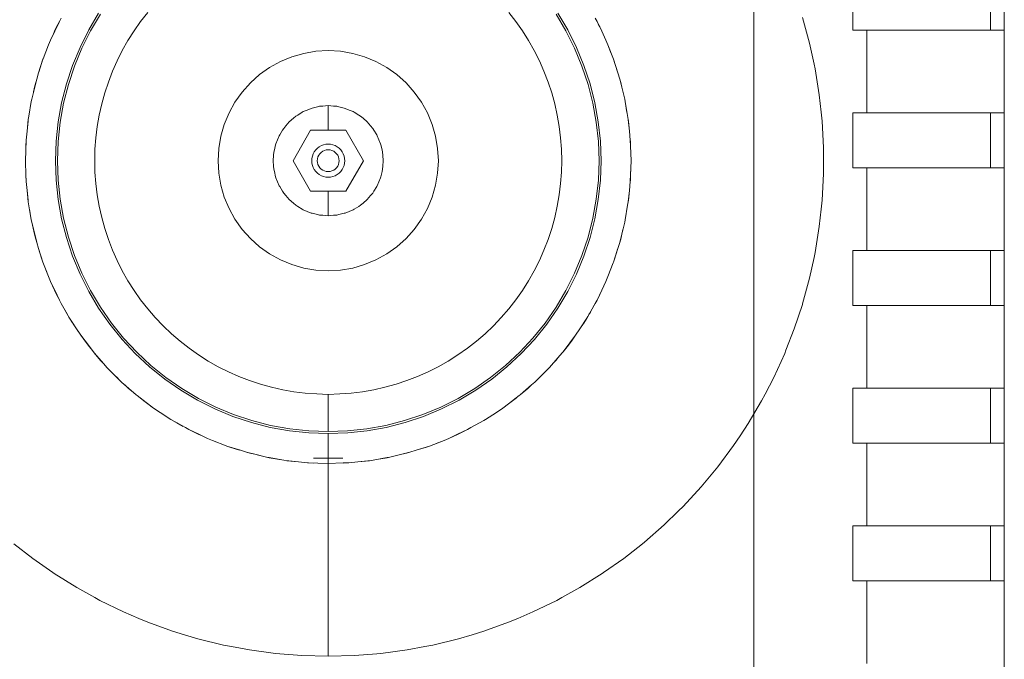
# Model space of a CAD drawing. Header units: millimetres. Extents: x 2826 to 3034, y 1533 to 1590.
# Tile 105 of 248: x 2964.717 to 2965.075, y 1553.543 to 1553.775. Entities that reach past the tile are written whole.
import ezdxf
from ezdxf.enums import TextEntityAlignment as Align

# ---------------------------------------------------------------- set-up
doc = ezdxf.new("R2010")
doc.units = ezdxf.units.MM
doc.set_wipeout_variables(frame=1)
doc.layers.add('_Caneta_No__220', color=7, linetype='Continuous', lineweight=15, true_color=0x8a8a8a)
doc.styles.add('ESTILO_GERADO_2', font='arial.ttf')

# ---------------------------------------------------------------- blocks, each defined once
blk = doc.blocks.new('A$Cf44ad3b2')
at = {"layer": '_Caneta_No__220'}
for p, q in [((56.93544, 20.48153), (56.93613, 20.48276)), ((56.9461, 20.47843), (56.94971, 20.48452)), ((56.95033, 20.48412), (56.94675, 20.47808)), ((56.96752, 20.48475), (56.96496, 20.48146)), ((57.10125, 20.48146), (57.09869, 20.48475)), ((57.11947, 20.47808), (57.11588, 20.48412)), ((57.1165, 20.48452), (57.12011, 20.47843)), ((57.13009, 20.48276), (57.13078, 20.48153)), ((57.20544, 20.48289), (57.20797, 20.47364)), ((56.93371, 20.47793), (56.93445, 20.47957)), ((56.93373, 20.47793), (56.93544, 20.48153)), ((56.93544, 20.48153), (56.93445, 20.47957)), ((56.94294, 20.4721), (56.9461, 20.47843)), ((56.96496, 20.48146), (56.96256, 20.47806)), ((57.10365, 20.47806), (57.10125, 20.48146)), ((57.12011, 20.47843), (57.12328, 20.4721)), ((57.13078, 20.48153), (57.13249, 20.47793)), ((57.13123, 20.48057), (57.13176, 20.47957)), ((57.13176, 20.47957), (57.13251, 20.47793)), ((56.93148, 20.47302), (56.93222, 20.47475)), ((56.93153, 20.473), (56.93222, 20.47475)), ((56.93222, 20.47475), (56.93373, 20.47793)), ((56.93327, 20.47696), (56.93371, 20.47793)), ((56.94675, 20.47808), (56.9436, 20.4718)), ((56.96256, 20.47806), (56.96034, 20.47454)), ((57.10588, 20.47454), (57.10365, 20.47806)), ((57.12261, 20.4718), (57.11947, 20.47808)), ((57.13249, 20.47793), (57.134, 20.47475)), ((57.13251, 20.47793), (57.134, 20.47475)), ((57.13474, 20.47302), (57.134, 20.47475)), ((57.134, 20.47475), (57.13469, 20.473)), ((56.92955, 20.46798), (56.93148, 20.47302)), ((56.92955, 20.46798), (56.93153, 20.473)), ((56.94023, 20.46556), (56.94294, 20.4721)), ((56.9436, 20.4718), (56.94092, 20.46531)), ((56.96034, 20.47454), (56.95828, 20.47092)), ((57.10793, 20.47092), (57.10588, 20.47454)), ((57.1253, 20.46531), (57.12261, 20.4718)), ((57.12328, 20.4721), (57.12599, 20.46556)), ((57.13469, 20.473), (57.13676, 20.46776)), ((57.13474, 20.47302), (57.13582, 20.47014)), ((57.20797, 20.47364), (57.20961, 20.46603)), ((56.9279, 20.46284), (56.92946, 20.46776)), ((56.92946, 20.46776), (56.92895, 20.46628)), ((56.92946, 20.46776), (56.92955, 20.46798)), ((56.95828, 20.47092), (56.95641, 20.4672)), ((57.01575, 20.46696), (57.0199, 20.46868)), ((57.0199, 20.46868), (57.02421, 20.46992)), ((57.02421, 20.46992), (57.02863, 20.47067)), ((57.02863, 20.47067), (57.03311, 20.47092)), ((57.03311, 20.47092), (57.03759, 20.47067)), ((57.03759, 20.47067), (57.04201, 20.46992)), ((57.04201, 20.46992), (57.04632, 20.46868)), ((57.04632, 20.46868), (57.05046, 20.46696)), ((57.10981, 20.4672), (57.10793, 20.47092)), ((57.13676, 20.46776), (57.13727, 20.46628)), ((57.13676, 20.46776), (57.13832, 20.46284)), ((56.92799, 20.46312), (56.92895, 20.46628)), ((56.93799, 20.45885), (56.94023, 20.46556)), ((56.94092, 20.46531), (56.9387, 20.45864)), ((56.95641, 20.4672), (56.95472, 20.46339)), ((57.00817, 20.4622), (57.01183, 20.46479)), ((57.01183, 20.46479), (57.01575, 20.46696)), ((57.05046, 20.46696), (57.05439, 20.46479)), ((57.05439, 20.46479), (57.05805, 20.4622)), ((57.11149, 20.46339), (57.10981, 20.4672)), ((57.12752, 20.45864), (57.1253, 20.46531)), ((57.12599, 20.46556), (57.12822, 20.45885)), ((57.13832, 20.46284), (57.13727, 20.46628)), ((57.20961, 20.46603), (57.20999, 20.46427)), ((57.20999, 20.46427), (57.21152, 20.45481)), ((56.92647, 20.45764), (56.92719, 20.4606)), ((56.92686, 20.45939), (56.92719, 20.4606)), ((56.92719, 20.4606), (56.9279, 20.46284)), ((56.95472, 20.46339), (56.95323, 20.4595)), ((57.00482, 20.45921), (57.00817, 20.4622)), ((57.05805, 20.4622), (57.06139, 20.45921)), ((57.11299, 20.4595), (57.11149, 20.46339)), ((57.13832, 20.46284), (57.13903, 20.4606)), ((57.13903, 20.4606), (57.13936, 20.45939)), ((57.13903, 20.4606), (57.14081, 20.4533)), ((56.92541, 20.4533), (56.92647, 20.45764)), ((56.92604, 20.45591), (56.92645, 20.45764)), ((56.92645, 20.45764), (56.92686, 20.45939)), ((56.93624, 20.45199), (56.93799, 20.45885)), ((56.9387, 20.45864), (56.93696, 20.45184)), ((56.95323, 20.4595), (56.95192, 20.45555)), ((57.00184, 20.45586), (57.00482, 20.45921)), ((57.06139, 20.45921), (57.06438, 20.45586)), ((57.1143, 20.45555), (57.11299, 20.4595)), ((57.12926, 20.45184), (57.12752, 20.45864)), ((57.12822, 20.45885), (57.12997, 20.45199)), ((57.13936, 20.45939), (57.13977, 20.45764)), ((57.13977, 20.45764), (57.14081, 20.4533)), ((56.92522, 20.45238), (56.92541, 20.4533)), ((56.92525, 20.45238), (56.92541, 20.4533)), ((56.95192, 20.45555), (56.95081, 20.45154)), ((56.99924, 20.4522), (57.00184, 20.45586)), ((57.06438, 20.45586), (57.06698, 20.4522)), ((57.11541, 20.45154), (57.1143, 20.45555)), ((57.141, 20.45238), (57.14081, 20.4533)), ((57.14081, 20.4533), (57.14097, 20.45238)), ((57.21152, 20.45481), (57.21218, 20.44856)), ((56.92433, 20.44706), (56.92522, 20.45238)), ((56.92433, 20.44706), (56.92525, 20.45238)), ((56.93499, 20.44503), (56.93624, 20.45199)), ((56.93696, 20.45184), (56.93571, 20.44493)), ((56.95081, 20.45154), (56.9499, 20.44747)), ((56.99707, 20.44828), (56.99924, 20.4522)), ((57.02548, 20.44934), (57.02693, 20.44994)), ((57.02693, 20.44994), (57.02731, 20.45003)), ((57.02731, 20.45003), (57.02922, 20.45049)), ((57.02922, 20.45049), (57.02998, 20.45068)), ((57.02998, 20.45068), (57.03115, 20.45077)), ((57.03115, 20.45077), (57.03311, 20.45092)), ((57.03311, 20.45092), (57.03506, 20.45077)), ((57.03311, 20.45092), (57.03311, 20.44979)), ((57.03311, 20.44979), (57.03311, 20.44963)), ((57.03506, 20.45077), (57.03624, 20.45068)), ((57.03624, 20.45068), (57.037, 20.45049)), ((57.037, 20.45049), (57.03891, 20.45003)), ((57.03891, 20.45003), (57.03929, 20.44994)), ((57.03929, 20.44994), (57.04074, 20.44934)), ((57.06698, 20.4522), (57.06915, 20.44828)), ((57.11632, 20.44747), (57.11541, 20.45154)), ((57.1305, 20.44493), (57.12926, 20.45184)), ((57.12997, 20.45199), (57.13123, 20.44503)), ((57.14097, 20.45238), (57.14208, 20.4459)), ((57.141, 20.45238), (57.14164, 20.44849)), ((56.92413, 20.4459), (56.92433, 20.44706)), ((56.9499, 20.44747), (56.94918, 20.44337)), ((56.99535, 20.44413), (56.99707, 20.44828)), ((57.01897, 20.44506), (57.02046, 20.44634)), ((57.02046, 20.44634), (57.02135, 20.4471)), ((57.02135, 20.4471), (57.02202, 20.44751)), ((57.02202, 20.44751), (57.02369, 20.44854)), ((57.02369, 20.44854), (57.02403, 20.44874)), ((57.02403, 20.44874), (57.02548, 20.44934)), ((57.03311, 20.44838), (57.03311, 20.44963)), ((57.03311, 20.44838), (57.03311, 20.44797)), ((57.03311, 20.44674), (57.03311, 20.44797)), ((57.03311, 20.44674), (57.03311, 20.446)), ((57.04074, 20.44934), (57.04219, 20.44874)), ((57.04219, 20.44874), (57.04252, 20.44854)), ((57.04252, 20.44854), (57.0442, 20.44751)), ((57.0442, 20.44751), (57.04486, 20.4471)), ((57.04486, 20.4471), (57.04576, 20.44634)), ((57.04576, 20.44634), (57.04725, 20.44506)), ((57.06915, 20.44828), (57.07086, 20.44413)), ((57.11703, 20.44337), (57.11632, 20.44747)), ((57.21218, 20.44856), (57.21253, 20.44528)), ((56.9237, 20.4417), (56.92413, 20.4459)), ((56.9237, 20.4417), (56.92405, 20.44528)), ((56.92405, 20.44528), (56.92413, 20.4459)), ((56.93423, 20.43799), (56.93499, 20.44503)), ((56.93571, 20.44493), (56.93496, 20.43794)), ((56.94918, 20.44337), (56.94868, 20.43924)), ((56.99411, 20.43982), (56.99535, 20.44413)), ((57.01652, 20.44201), (57.01693, 20.44268)), ((57.01693, 20.44268), (57.01769, 20.44357)), ((57.01769, 20.44357), (57.01897, 20.44506)), ((57.03311, 20.44488), (57.03311, 20.446)), ((57.03311, 20.44488), (57.03311, 20.44376)), ((57.03311, 20.44376), (57.03311, 20.44284)), ((57.03311, 20.442), (57.03311, 20.44284)), ((57.04725, 20.44506), (57.04852, 20.44357)), ((57.04852, 20.44357), (57.04929, 20.44268)), ((57.04929, 20.44268), (57.0497, 20.44201)), ((57.07086, 20.44413), (57.07211, 20.43982)), ((57.11754, 20.43924), (57.11703, 20.44337)), ((57.13125, 20.43794), (57.1305, 20.44493)), ((57.13123, 20.44503), (57.13199, 20.43799)), ((57.14208, 20.4459), (57.14217, 20.44528)), ((57.14208, 20.4459), (57.14252, 20.4417)), ((57.14217, 20.44528), (57.14252, 20.4417)), ((57.21253, 20.44528), (57.21304, 20.43571)), ((56.92337, 20.43843), (56.9237, 20.4417)), ((56.9237, 20.4417), (56.9237, 20.4417)), ((56.94868, 20.43924), (56.94837, 20.43509)), ((56.99336, 20.4354), (56.99411, 20.43982)), ((57.01469, 20.43855), (57.01529, 20.44)), ((57.01529, 20.44), (57.01549, 20.44034)), ((57.01549, 20.44034), (57.01652, 20.44201)), ((57.02032, 20.43091), (57.02672, 20.442)), ((57.02672, 20.442), (57.03953, 20.442)), ((57.03953, 20.442), (57.04593, 20.43091)), ((57.0497, 20.44201), (57.05072, 20.44034)), ((57.05072, 20.44034), (57.05093, 20.44)), ((57.05093, 20.44), (57.05153, 20.43855)), ((57.07211, 20.43982), (57.07286, 20.4354)), ((57.11785, 20.43509), (57.11754, 20.43924)), ((57.14252, 20.4417), (57.14285, 20.43843)), ((56.92311, 20.43092), (56.92337, 20.43843)), ((56.92329, 20.43632), (56.92334, 20.43812)), ((56.92329, 20.43632), (56.92329, 20.43632)), ((56.92334, 20.43812), (56.92337, 20.43843)), ((56.93398, 20.43092), (56.93423, 20.43799)), ((56.93496, 20.43794), (56.93471, 20.43092)), ((56.99311, 20.43092), (56.99336, 20.4354)), ((57.01354, 20.43481), (57.014, 20.43672)), ((57.014, 20.43672), (57.01409, 20.4371)), ((57.01409, 20.4371), (57.01469, 20.43855)), ((57.02857, 20.43486), (57.02917, 20.43546)), ((57.02917, 20.43546), (57.02986, 20.43598)), ((57.02986, 20.43598), (57.03061, 20.43639)), ((57.03061, 20.43639), (57.03142, 20.43669)), ((57.03142, 20.43669), (57.03225, 20.43687)), ((57.03225, 20.43687), (57.03311, 20.43693)), ((57.03311, 20.43693), (57.03396, 20.43687)), ((57.03396, 20.43687), (57.0348, 20.43669)), ((57.0348, 20.43669), (57.03561, 20.43639)), ((57.03561, 20.43639), (57.03636, 20.43598)), ((57.03636, 20.43598), (57.03704, 20.43546)), ((57.03704, 20.43546), (57.03765, 20.43486)), ((57.05153, 20.43855), (57.05213, 20.4371)), ((57.05213, 20.4371), (57.05222, 20.43672)), ((57.05222, 20.43672), (57.05268, 20.43481)), ((57.07286, 20.4354), (57.07311, 20.43092)), ((57.1315, 20.43092), (57.13125, 20.43794)), ((57.13199, 20.43799), (57.13224, 20.43092)), ((57.14285, 20.43843), (57.14287, 20.43812)), ((57.14285, 20.43843), (57.14292, 20.43632)), ((57.14287, 20.43812), (57.14293, 20.43632)), ((57.14292, 20.43632), (57.14311, 20.43092)), ((57.14293, 20.43632), (57.14293, 20.43632)), ((57.21304, 20.43571), (57.21304, 20.43092)), ((56.94837, 20.43509), (56.94827, 20.43092)), ((57.01311, 20.43092), (57.01326, 20.43288)), ((57.01326, 20.43288), (57.01335, 20.43405)), ((57.01335, 20.43405), (57.01354, 20.43481)), ((57.0271, 20.43092), (57.02716, 20.43178)), ((57.02716, 20.43178), (57.02734, 20.43262)), ((57.02734, 20.43262), (57.02764, 20.43342)), ((57.02764, 20.43342), (57.02805, 20.43417)), ((57.02805, 20.43417), (57.02857, 20.43486)), ((57.02938, 20.43228), (57.0292, 20.43161)), ((57.02967, 20.43291), (57.02938, 20.43228)), ((57.03007, 20.43347), (57.02967, 20.43291)), ((57.03056, 20.43396), (57.03007, 20.43347)), ((57.03112, 20.43436), (57.03056, 20.43396)), ((57.03175, 20.43465), (57.03112, 20.43436)), ((57.03242, 20.43483), (57.03175, 20.43465)), ((57.03311, 20.43489), (57.03242, 20.43483)), ((57.0338, 20.43483), (57.03311, 20.43489)), ((57.03447, 20.43465), (57.0338, 20.43483)), ((57.03509, 20.43436), (57.03447, 20.43465)), ((57.03566, 20.43396), (57.03509, 20.43436)), ((57.03615, 20.43347), (57.03566, 20.43396)), ((57.03654, 20.43291), (57.03615, 20.43347)), ((57.03684, 20.43228), (57.03654, 20.43291)), ((57.03702, 20.43161), (57.03684, 20.43228)), ((57.03765, 20.43486), (57.03816, 20.43417)), ((57.03816, 20.43417), (57.03858, 20.43342)), ((57.03858, 20.43342), (57.03888, 20.43262)), ((57.03888, 20.43262), (57.03906, 20.43178)), ((57.03906, 20.43178), (57.03912, 20.43092)), ((57.05268, 20.43481), (57.05286, 20.43405)), ((57.05286, 20.43405), (57.05295, 20.43288)), ((57.05295, 20.43288), (57.05311, 20.43092)), ((57.11795, 20.43092), (57.11785, 20.43509)), ((56.92329, 20.42553), (56.92311, 20.43092)), ((56.93423, 20.42385), (56.93398, 20.43092)), ((56.93471, 20.43092), (56.93496, 20.4239)), ((56.94827, 20.43092), (56.94837, 20.42676)), ((56.99336, 20.42644), (56.99311, 20.43092)), ((57.01326, 20.42897), (57.01311, 20.43092)), ((57.01335, 20.42779), (57.01326, 20.42897)), ((57.02672, 20.41982), (57.02032, 20.43091)), ((57.02716, 20.43007), (57.0271, 20.43092)), ((57.02734, 20.42923), (57.02716, 20.43007)), ((57.02764, 20.42843), (57.02734, 20.42923)), ((57.02805, 20.42767), (57.02764, 20.42843)), ((57.0292, 20.43161), (57.02914, 20.43092)), ((57.02914, 20.43092), (57.0292, 20.43023)), ((57.0292, 20.43023), (57.02938, 20.42957)), ((57.02938, 20.42957), (57.02967, 20.42894)), ((57.02967, 20.42894), (57.03007, 20.42837)), ((57.03007, 20.42837), (57.03056, 20.42788)), ((57.03566, 20.42788), (57.03615, 20.42837)), ((57.03615, 20.42837), (57.03654, 20.42894)), ((57.03654, 20.42894), (57.03684, 20.42957)), ((57.03684, 20.42957), (57.03702, 20.43023)), ((57.03708, 20.43092), (57.03702, 20.43161)), ((57.03702, 20.43023), (57.03708, 20.43092)), ((57.03858, 20.42843), (57.03816, 20.42767)), ((57.03888, 20.42923), (57.03858, 20.42843)), ((57.03906, 20.43007), (57.03888, 20.42923)), ((57.03912, 20.43092), (57.03906, 20.43007)), ((57.04593, 20.43091), (57.03953, 20.41982)), ((57.05295, 20.42897), (57.05286, 20.42779)), ((57.05311, 20.43092), (57.05295, 20.42897)), ((57.07311, 20.43092), (57.07286, 20.42644)), ((57.11785, 20.42676), (57.11795, 20.43092)), ((57.13125, 20.4239), (57.1315, 20.43092)), ((57.13224, 20.43092), (57.13199, 20.42385)), ((57.14311, 20.43092), (57.14285, 20.42342)), ((57.14293, 20.42553), (57.14311, 20.43092)), ((57.21304, 20.43092), (57.21304, 20.42613)), ((56.92334, 20.42373), (56.92329, 20.42553)), ((56.92329, 20.42553), (56.92329, 20.42553)), ((56.92337, 20.42342), (56.92329, 20.42553)), ((56.94837, 20.42676), (56.94868, 20.42261)), ((56.99411, 20.42202), (56.99336, 20.42644)), ((57.01354, 20.42703), (57.01335, 20.42779)), ((57.014, 20.42512), (57.01354, 20.42703)), ((57.01409, 20.42474), (57.014, 20.42512)), ((57.01469, 20.42329), (57.01409, 20.42474)), ((57.02857, 20.42699), (57.02805, 20.42767)), ((57.02917, 20.42638), (57.02857, 20.42699)), ((57.02986, 20.42587), (57.02917, 20.42638)), ((57.03061, 20.42546), (57.02986, 20.42587)), ((57.03056, 20.42788), (57.03112, 20.42749)), ((57.03142, 20.42516), (57.03061, 20.42546)), ((57.03112, 20.42749), (57.03175, 20.42719)), ((57.03225, 20.42497), (57.03142, 20.42516)), ((57.03175, 20.42719), (57.03242, 20.42702)), ((57.03311, 20.42491), (57.03225, 20.42497)), ((57.03242, 20.42702), (57.03311, 20.42695)), ((57.03311, 20.42695), (57.0338, 20.42702)), ((57.03396, 20.42497), (57.03311, 20.42491)), ((57.0338, 20.42702), (57.03447, 20.42719)), ((57.0348, 20.42516), (57.03396, 20.42497)), ((57.03447, 20.42719), (57.03509, 20.42749)), ((57.03561, 20.42546), (57.0348, 20.42516)), ((57.03509, 20.42749), (57.03566, 20.42788)), ((57.03636, 20.42587), (57.03561, 20.42546)), ((57.03704, 20.42638), (57.03636, 20.42587)), ((57.03765, 20.42699), (57.03704, 20.42638)), ((57.03816, 20.42767), (57.03765, 20.42699)), ((57.05213, 20.42474), (57.05153, 20.42329)), ((57.05222, 20.42512), (57.05213, 20.42474)), ((57.05268, 20.42703), (57.05222, 20.42512)), ((57.05286, 20.42779), (57.05268, 20.42703)), ((57.07286, 20.42644), (57.07211, 20.42202)), ((57.11754, 20.42261), (57.11785, 20.42676)), ((57.14293, 20.42553), (57.14287, 20.42373)), ((57.21304, 20.42613), (57.21253, 20.41656)), ((56.92334, 20.42373), (56.92337, 20.42342)), ((56.9237, 20.42015), (56.92337, 20.42342)), ((56.93499, 20.41681), (56.93423, 20.42385)), ((56.93496, 20.4239), (56.93571, 20.41692)), ((56.94868, 20.42261), (56.94918, 20.41847)), ((56.99535, 20.41771), (56.99411, 20.42202)), ((57.01529, 20.42184), (57.01469, 20.42329)), ((57.01549, 20.42151), (57.01529, 20.42184)), ((57.01652, 20.41984), (57.01549, 20.42151)), ((57.05072, 20.42151), (57.0497, 20.41984)), ((57.05093, 20.42184), (57.05072, 20.42151)), ((57.05153, 20.42329), (57.05093, 20.42184)), ((57.07211, 20.42202), (57.07086, 20.41771)), ((57.11703, 20.41847), (57.11754, 20.42261)), ((57.1305, 20.41692), (57.13125, 20.4239)), ((57.13199, 20.42385), (57.13123, 20.41681)), ((57.14285, 20.42342), (57.14252, 20.42015)), ((57.14285, 20.42342), (57.14287, 20.42373)), ((56.92405, 20.41656), (56.9237, 20.42015)), ((56.92413, 20.41594), (56.9237, 20.42015)), ((56.94918, 20.41847), (56.9499, 20.41437)), ((56.99707, 20.41357), (56.99535, 20.41771)), ((57.01693, 20.41917), (57.01652, 20.41984)), ((57.01769, 20.41827), (57.01693, 20.41917)), ((57.01897, 20.41678), (57.01769, 20.41827)), ((57.03953, 20.41982), (57.02672, 20.41982)), ((57.03311, 20.41982), (57.03311, 20.41901)), ((57.03311, 20.41901), (57.03311, 20.41809)), ((57.03311, 20.41809), (57.03311, 20.41697)), ((57.04852, 20.41827), (57.04725, 20.41678)), ((57.04929, 20.41917), (57.04852, 20.41827)), ((57.0497, 20.41984), (57.04929, 20.41917)), ((57.07086, 20.41771), (57.06915, 20.41357)), ((57.11632, 20.41437), (57.11703, 20.41847)), ((57.14252, 20.42015), (57.14208, 20.41594)), ((57.14252, 20.42015), (57.14217, 20.41656)), ((57.14252, 20.42015), (57.14252, 20.42015)), ((56.92405, 20.41656), (56.92413, 20.41594)), ((56.92525, 20.40947), (56.92413, 20.41594)), ((56.93624, 20.40985), (56.93499, 20.41681)), ((56.93571, 20.41692), (56.93696, 20.41001)), ((56.9499, 20.41437), (56.95081, 20.41031)), ((57.02046, 20.41551), (57.01897, 20.41678)), ((57.02135, 20.41474), (57.02046, 20.41551)), ((57.02202, 20.41433), (57.02135, 20.41474)), ((57.02369, 20.41331), (57.02202, 20.41433)), ((57.03311, 20.41697), (57.03311, 20.41585)), ((57.03311, 20.41585), (57.03311, 20.41511)), ((57.03311, 20.41511), (57.03311, 20.41387)), ((57.0442, 20.41433), (57.04252, 20.41331)), ((57.04486, 20.41474), (57.0442, 20.41433)), ((57.04576, 20.41551), (57.04486, 20.41474)), ((57.04725, 20.41678), (57.04576, 20.41551)), ((57.11541, 20.41031), (57.11632, 20.41437)), ((57.12926, 20.41001), (57.1305, 20.41692)), ((57.13123, 20.41681), (57.12997, 20.40985)), ((57.14188, 20.41479), (57.14097, 20.40947)), ((57.141, 20.40946), (57.14188, 20.41479)), ((57.14208, 20.41594), (57.14188, 20.41479)), ((57.14208, 20.41594), (57.14217, 20.41656)), ((57.21253, 20.41656), (57.21218, 20.41329)), ((56.92522, 20.40946), (56.92458, 20.41335)), ((56.99924, 20.40964), (56.99707, 20.41357)), ((57.02403, 20.4131), (57.02369, 20.41331)), ((57.02548, 20.4125), (57.02403, 20.4131)), ((57.02693, 20.4119), (57.02548, 20.4125)), ((57.02731, 20.41181), (57.02693, 20.4119)), ((57.02922, 20.41135), (57.02731, 20.41181)), ((57.02998, 20.41117), (57.02922, 20.41135)), ((57.03115, 20.41108), (57.02998, 20.41117)), ((57.03311, 20.41092), (57.03115, 20.41108)), ((57.03311, 20.41387), (57.03311, 20.41346)), ((57.03311, 20.41346), (57.03311, 20.41222)), ((57.03311, 20.41222), (57.03311, 20.41206)), ((57.03311, 20.41206), (57.03311, 20.41092)), ((57.03506, 20.41108), (57.03311, 20.41092)), ((57.03624, 20.41117), (57.03506, 20.41108)), ((57.037, 20.41135), (57.03624, 20.41117)), ((57.03891, 20.41181), (57.037, 20.41135)), ((57.03929, 20.4119), (57.03891, 20.41181)), ((57.04074, 20.4125), (57.03929, 20.4119)), ((57.04219, 20.4131), (57.04074, 20.4125)), ((57.04252, 20.41331), (57.04219, 20.4131)), ((57.06915, 20.41357), (57.06698, 20.40964)), ((57.21218, 20.41329), (57.21152, 20.40703)), ((56.92522, 20.40946), (56.92541, 20.40854)), ((56.92541, 20.40854), (56.92525, 20.40947)), ((56.92645, 20.4042), (56.92541, 20.40854)), ((56.92719, 20.40124), (56.92541, 20.40854)), ((56.93799, 20.40299), (56.93624, 20.40985)), ((56.93696, 20.41001), (56.9387, 20.4032)), ((56.95081, 20.41031), (56.95192, 20.40629)), ((57.00184, 20.40598), (56.99924, 20.40964)), ((57.06698, 20.40964), (57.06438, 20.40598)), ((57.1143, 20.40629), (57.11541, 20.41031)), ((57.12752, 20.4032), (57.12926, 20.41001)), ((57.12997, 20.40985), (57.12822, 20.40299)), ((57.14081, 20.40854), (57.13975, 20.40421)), ((57.14097, 20.40947), (57.14081, 20.40854)), ((57.141, 20.40946), (57.14081, 20.40854)), ((57.21152, 20.40703), (57.20999, 20.39757)), ((56.92686, 20.40245), (56.92645, 20.4042)), ((56.9387, 20.4032), (56.94092, 20.39654)), ((56.95192, 20.40629), (56.95323, 20.40234)), ((57.00482, 20.40264), (57.00184, 20.40598)), ((57.06438, 20.40598), (57.06139, 20.40264)), ((57.11299, 20.40234), (57.1143, 20.40629)), ((57.1253, 20.39654), (57.12752, 20.4032)), ((57.13975, 20.40421), (57.13903, 20.40124)), ((57.13977, 20.4042), (57.13936, 20.40245)), ((57.14017, 20.40594), (57.13977, 20.4042)), ((56.92686, 20.40245), (56.92719, 20.40124)), ((56.9279, 20.39901), (56.92719, 20.40124)), ((56.94023, 20.39628), (56.93799, 20.40299)), ((56.95323, 20.40234), (56.95472, 20.39845)), ((57.00817, 20.39965), (57.00482, 20.40264)), ((57.01183, 20.39705), (57.00817, 20.39965)), ((57.05805, 20.39965), (57.05439, 20.39705)), ((57.06139, 20.40264), (57.05805, 20.39965)), ((57.11149, 20.39845), (57.11299, 20.40234)), ((57.12822, 20.40299), (57.12599, 20.39628)), ((57.13903, 20.40124), (57.13832, 20.39901)), ((57.13903, 20.40124), (57.13936, 20.40245)), ((56.9279, 20.39901), (56.92895, 20.39556)), ((56.92946, 20.39409), (56.9279, 20.39901)), ((56.94294, 20.38974), (56.94023, 20.39628)), ((56.94092, 20.39654), (56.9436, 20.39005)), ((56.95472, 20.39845), (56.95641, 20.39465)), ((57.01575, 20.39488), (57.01183, 20.39705)), ((57.05439, 20.39705), (57.05046, 20.39488)), ((57.10981, 20.39465), (57.11149, 20.39845)), ((57.12261, 20.39005), (57.1253, 20.39654)), ((57.12599, 20.39628), (57.12328, 20.38974)), ((57.13832, 20.39901), (57.13676, 20.39409)), ((57.13823, 20.39873), (57.13727, 20.39556)), ((57.20999, 20.39757), (57.20961, 20.39581)), ((56.92946, 20.39409), (56.92895, 20.39556)), ((56.93153, 20.38884), (56.92946, 20.39409)), ((56.95641, 20.39465), (56.95828, 20.39093)), ((57.0199, 20.39317), (57.01575, 20.39488)), ((57.02421, 20.39193), (57.0199, 20.39317)), ((57.04632, 20.39317), (57.04201, 20.39193)), ((57.05046, 20.39488), (57.04632, 20.39317)), ((57.10793, 20.39093), (57.10981, 20.39465)), ((57.13667, 20.39387), (57.13469, 20.38884)), ((57.13474, 20.38883), (57.13667, 20.39387)), ((57.13676, 20.39409), (57.13667, 20.39387)), ((57.13676, 20.39409), (57.13727, 20.39556)), ((57.20961, 20.39581), (57.20797, 20.3882)), ((56.93148, 20.38883), (56.9304, 20.3917)), ((56.9461, 20.38341), (56.94294, 20.38974)), ((56.9436, 20.39005), (56.94675, 20.38377)), ((56.95828, 20.39093), (56.96034, 20.3873)), ((57.02863, 20.39117), (57.02421, 20.39193)), ((57.03311, 20.39092), (57.02863, 20.39117)), ((57.03759, 20.39117), (57.03311, 20.39092)), ((57.04201, 20.39193), (57.03759, 20.39117)), ((57.10588, 20.3873), (57.10793, 20.39093)), ((57.11947, 20.38377), (57.12261, 20.39005)), ((57.12328, 20.38974), (57.12011, 20.38341)), ((56.93148, 20.38883), (56.93222, 20.3871)), ((56.93222, 20.3871), (56.93153, 20.38884)), ((56.93371, 20.38391), (56.93222, 20.3871)), ((56.93373, 20.38392), (56.93222, 20.3871)), ((56.96034, 20.3873), (56.96256, 20.38379)), ((57.10365, 20.38379), (57.10588, 20.3873)), ((57.134, 20.3871), (57.13249, 20.38392)), ((57.13469, 20.38884), (57.134, 20.3871)), ((57.13474, 20.38883), (57.134, 20.3871)), ((57.20797, 20.3882), (57.20544, 20.37896)), ((56.93445, 20.38227), (56.93371, 20.38391)), ((56.93544, 20.38032), (56.93373, 20.38392)), ((56.93498, 20.38127), (56.93445, 20.38227)), ((56.94971, 20.37733), (56.9461, 20.38341)), ((56.94675, 20.38377), (56.95033, 20.37773)), ((56.96256, 20.38379), (56.96496, 20.38038)), ((57.10125, 20.38038), (57.10365, 20.38379)), ((57.11588, 20.37773), (57.11947, 20.38377)), ((57.12011, 20.38341), (57.1165, 20.37733)), ((57.13249, 20.38392), (57.13078, 20.38032)), ((57.13176, 20.38227), (57.13078, 20.38032)), ((57.13251, 20.38391), (57.13176, 20.38227)), ((57.13295, 20.38488), (57.13251, 20.38391)), ((56.93613, 20.37909), (56.93544, 20.38032)), ((56.93613, 20.37909), (56.93785, 20.37592)), ((56.93912, 20.37377), (56.93613, 20.37909)), ((56.96496, 20.38038), (56.96752, 20.3771)), ((57.09869, 20.3771), (57.10125, 20.38038)), ((57.13009, 20.37909), (57.12744, 20.37438)), ((57.12963, 20.37828), (57.12837, 20.37592)), ((57.13078, 20.38032), (57.13009, 20.37909)), ((57.20535, 20.37867), (57.20243, 20.36986)), ((57.20544, 20.37896), (57.20535, 20.37867)), ((56.93838, 20.37501), (56.93785, 20.37592)), ((56.93876, 20.37437), (56.93838, 20.37501)), ((56.95375, 20.37152), (56.94971, 20.37733)), ((56.95033, 20.37773), (56.95434, 20.37196)), ((56.96752, 20.3771), (56.97024, 20.37395)), ((57.09597, 20.37395), (57.09869, 20.3771)), ((57.11188, 20.37196), (57.11588, 20.37773)), ((57.1165, 20.37733), (57.11247, 20.37152)), ((57.12784, 20.37501), (57.12746, 20.37437)), ((57.12837, 20.37592), (57.12784, 20.37501)), ((56.93891, 20.37412), (56.93876, 20.37437)), ((56.93891, 20.37412), (56.93912, 20.37377)), ((56.93912, 20.37377), (56.93942, 20.37328)), ((56.9417, 20.36984), (56.93912, 20.37377)), ((56.93989, 20.37252), (56.93942, 20.37328)), ((56.9403, 20.37187), (56.93989, 20.37252)), ((56.94063, 20.37136), (56.9403, 20.37187)), ((56.94084, 20.37104), (56.94063, 20.37136)), ((56.94091, 20.37092), (56.94084, 20.37104)), ((56.95819, 20.36601), (56.95375, 20.37152)), ((56.95434, 20.37196), (56.95875, 20.36649)), ((56.97024, 20.37395), (56.97312, 20.37093)), ((57.0931, 20.37093), (57.09597, 20.37395)), ((57.10747, 20.36649), (57.11188, 20.37196)), ((57.11247, 20.37152), (57.10803, 20.36601)), ((57.12709, 20.37377), (57.12452, 20.36984)), ((57.12538, 20.37104), (57.1253, 20.37092)), ((57.12559, 20.37136), (57.12538, 20.37104)), ((57.12591, 20.37187), (57.12559, 20.37136)), ((57.12632, 20.37252), (57.12591, 20.37187)), ((57.1268, 20.37328), (57.12632, 20.37252)), ((57.12708, 20.37374), (57.1268, 20.37328)), ((57.12744, 20.37438), (57.12709, 20.37377)), ((57.12731, 20.37412), (57.12709, 20.37377)), ((57.12746, 20.37437), (57.12731, 20.37412)), ((56.94165, 20.36981), (56.94091, 20.37092)), ((56.9425, 20.36862), (56.94165, 20.36981)), ((56.94324, 20.36749), (56.9417, 20.36984)), ((56.94479, 20.36542), (56.94324, 20.36749)), ((56.9448, 20.36543), (56.94324, 20.36749)), ((56.97312, 20.37093), (56.97613, 20.36806)), ((56.97613, 20.36806), (56.97929, 20.36534)), ((57.08693, 20.36534), (57.09009, 20.36806)), ((57.09009, 20.36806), (57.0931, 20.37093)), ((57.12298, 20.36749), (57.11844, 20.3615)), ((57.12143, 20.36542), (57.12298, 20.36749)), ((57.12452, 20.36984), (57.12298, 20.36749)), ((57.12457, 20.36981), (57.12298, 20.36749)), ((57.12457, 20.36981), (57.1253, 20.37092)), ((57.20243, 20.36986), (57.19938, 20.36205)), ((56.94584, 20.36396), (56.94479, 20.36542)), ((56.94778, 20.3615), (56.9448, 20.36543)), ((56.94687, 20.3627), (56.94584, 20.36396)), ((56.96301, 20.36083), (56.95819, 20.36601)), ((56.95875, 20.36649), (56.96353, 20.36135)), ((56.97929, 20.36534), (56.98257, 20.36278)), ((57.08365, 20.36278), (57.08693, 20.36534)), ((57.10269, 20.36135), (57.10747, 20.36649)), ((57.10803, 20.36601), (57.1032, 20.36083)), ((57.12038, 20.36396), (57.11844, 20.3615)), ((57.12143, 20.36542), (57.12038, 20.36396)), ((56.94809, 20.36115), (56.94778, 20.3615)), ((56.94809, 20.36115), (56.95041, 20.35839)), ((56.95164, 20.35708), (56.94809, 20.36115)), ((56.96819, 20.356), (56.96301, 20.36083)), ((56.96353, 20.36135), (56.96867, 20.35656)), ((56.98257, 20.36278), (56.98597, 20.36038)), ((56.98597, 20.36038), (56.98949, 20.35815)), ((57.07673, 20.35815), (57.08024, 20.36038)), ((57.08024, 20.36038), (57.08365, 20.36278)), ((57.09754, 20.35656), (57.10269, 20.36135)), ((57.1032, 20.36083), (57.09803, 20.356)), ((57.11813, 20.36115), (57.1135, 20.35584)), ((57.11844, 20.3615), (57.11813, 20.36115)), ((57.19894, 20.36093), (57.19498, 20.35221)), ((57.19938, 20.36205), (57.19894, 20.36093)), ((56.95164, 20.35708), (56.95041, 20.35839)), ((56.95272, 20.35584), (56.95164, 20.35708)), ((56.98949, 20.35815), (56.99311, 20.3561)), ((57.0731, 20.3561), (57.07673, 20.35815)), ((57.11458, 20.35708), (57.11581, 20.35839)), ((57.11716, 20.36004), (57.11581, 20.35839)), ((56.95533, 20.35314), (56.95272, 20.35584)), ((56.95537, 20.35319), (56.95272, 20.35584)), ((56.95676, 20.3518), (56.95533, 20.35314)), ((56.95803, 20.35053), (56.95537, 20.35319)), ((56.9737, 20.35156), (56.96819, 20.356)), ((56.96867, 20.35656), (56.97414, 20.35215)), ((56.99311, 20.3561), (56.99683, 20.35423)), ((56.99683, 20.35423), (57.00064, 20.35254)), ((57.06558, 20.35254), (57.06938, 20.35423)), ((57.06938, 20.35423), (57.0731, 20.3561)), ((57.09208, 20.35215), (57.09754, 20.35656)), ((57.09803, 20.356), (57.09252, 20.35156)), ((57.11085, 20.35319), (57.10819, 20.35053)), ((57.11089, 20.35314), (57.10819, 20.35053)), ((57.1135, 20.35584), (57.11085, 20.35319)), ((57.11223, 20.35457), (57.11089, 20.35314)), ((56.96334, 20.3459), (56.95803, 20.35053)), ((56.97951, 20.34753), (56.9737, 20.35156)), ((56.97414, 20.35215), (56.97991, 20.34815)), ((57.00064, 20.35254), (57.00453, 20.35104)), ((57.00453, 20.35104), (57.00848, 20.34973)), ((57.00848, 20.34973), (57.01249, 20.34862)), ((57.05372, 20.34862), (57.05774, 20.34973)), ((57.05774, 20.34973), (57.06169, 20.35104)), ((57.06169, 20.35104), (57.06558, 20.35254)), ((57.08631, 20.34815), (57.09208, 20.35215)), ((57.09252, 20.35156), (57.0867, 20.34753)), ((57.10819, 20.35053), (57.10695, 20.34945)), ((57.19498, 20.35221), (57.19181, 20.34609)), ((56.95927, 20.34945), (56.96058, 20.34822)), ((56.96223, 20.34687), (56.96058, 20.34822)), ((56.9856, 20.34392), (56.97951, 20.34753)), ((56.97991, 20.34815), (56.98595, 20.34456)), ((57.01249, 20.34862), (57.01656, 20.34771)), ((57.01656, 20.34771), (57.02066, 20.347)), ((57.02066, 20.347), (57.02479, 20.34649)), ((57.02479, 20.34649), (57.02895, 20.34618)), ((57.03311, 20.34603), (57.02895, 20.34618)), ((57.03311, 20.34603), (57.03727, 20.34618)), ((57.03311, 20.34602), (57.03311, 20.34603)), ((57.03311, 20.34602), (57.03311, 20.34595)), ((57.03311, 20.34576), (57.03311, 20.34595)), ((57.03727, 20.34618), (57.04142, 20.34649)), ((57.04142, 20.34649), (57.04556, 20.347)), ((57.04556, 20.347), (57.04966, 20.34771)), ((57.04966, 20.34771), (57.05372, 20.34862)), ((57.08026, 20.34456), (57.08631, 20.34815)), ((57.0867, 20.34753), (57.08062, 20.34392)), ((57.10695, 20.34945), (57.10288, 20.3459)), ((57.10288, 20.3459), (57.10564, 20.34822)), ((57.10695, 20.34945), (57.10564, 20.34822)), ((57.19181, 20.34609), (57.19057, 20.3437)), ((56.96369, 20.34559), (56.96334, 20.3459)), ((56.96369, 20.34559), (56.96614, 20.34365)), ((56.96967, 20.34106), (56.96369, 20.34559)), ((56.96761, 20.34261), (56.96614, 20.34365)), ((56.96761, 20.34261), (56.96967, 20.34106)), ((56.99193, 20.34075), (56.9856, 20.34392)), ((56.98595, 20.34456), (56.99223, 20.34142)), ((57.03311, 20.34576), (57.03311, 20.34555)), ((57.03311, 20.34555), (57.03311, 20.34521)), ((57.03311, 20.34521), (57.03311, 20.3451)), ((57.03311, 20.34471), (57.03311, 20.3451)), ((57.03311, 20.34471), (57.03311, 20.34453)), ((57.03311, 20.34398), (57.03311, 20.34453)), ((57.03311, 20.34398), (57.03311, 20.3437)), ((57.03311, 20.34299), (57.03311, 20.3437)), ((57.03311, 20.34299), (57.03311, 20.34258)), ((57.03311, 20.34188), (57.03311, 20.34258)), ((57.07398, 20.34142), (57.08026, 20.34456)), ((57.08062, 20.34392), (57.07429, 20.34075)), ((57.0986, 20.34262), (57.09654, 20.34106)), ((57.09861, 20.34261), (57.09654, 20.34106)), ((57.10253, 20.34559), (57.0986, 20.34262)), ((57.10007, 20.34365), (57.09861, 20.34261)), ((57.10133, 20.34468), (57.10007, 20.34365)), ((57.10288, 20.3459), (57.10253, 20.34559)), ((57.19057, 20.3437), (57.1857, 20.33545)), ((56.972, 20.33946), (56.96967, 20.34106)), ((56.97203, 20.33951), (56.96967, 20.34106)), ((56.97411, 20.33815), (56.972, 20.33946)), ((56.97595, 20.33694), (56.97203, 20.33951)), ((56.99847, 20.33804), (56.99193, 20.34075)), ((56.99223, 20.34142), (56.99872, 20.33873)), ((57.03311, 20.34188), (57.03311, 20.34176)), ((57.03311, 20.34176), (57.03311, 20.34109)), ((57.03311, 20.34017), (57.03311, 20.34109)), ((57.03311, 20.33926), (57.03311, 20.34017)), ((57.03311, 20.33926), (57.03311, 20.33841)), ((57.06749, 20.33873), (57.07398, 20.34142)), ((57.07429, 20.34075), (57.06775, 20.33804)), ((57.09419, 20.33951), (57.09026, 20.33694)), ((57.09422, 20.33946), (57.09026, 20.33694)), ((57.09654, 20.34106), (57.09419, 20.33951)), ((57.09541, 20.34031), (57.09422, 20.33946)), ((56.98127, 20.33395), (56.97595, 20.33694)), ((56.97657, 20.33659), (56.97811, 20.33566)), ((56.98046, 20.3344), (56.97811, 20.33566)), ((57.00518, 20.33581), (56.99847, 20.33804)), ((56.99872, 20.33873), (57.00539, 20.33651)), ((57.01204, 20.33406), (57.00518, 20.33581)), ((57.00539, 20.33651), (57.01219, 20.33477)), ((57.03311, 20.33716), (57.03311, 20.33841)), ((57.03311, 20.33716), (57.03311, 20.33651)), ((57.03311, 20.33651), (57.03311, 20.33452)), ((57.05402, 20.33477), (57.06083, 20.33651)), ((57.06104, 20.33581), (57.05418, 20.33406)), ((57.06083, 20.33651), (57.06749, 20.33873)), ((57.06775, 20.33804), (57.06104, 20.33581)), ((57.08965, 20.33659), (57.08494, 20.33395)), ((57.08494, 20.33395), (57.08811, 20.33566)), ((57.08965, 20.33659), (57.08811, 20.33566)), ((57.09026, 20.33694), (57.08965, 20.33659)), ((57.1857, 20.33545), (57.18272, 20.33095)), ((56.9825, 20.33325), (56.98127, 20.33395)), ((56.9825, 20.33325), (56.98446, 20.33227)), ((56.98611, 20.33154), (56.9825, 20.33325)), ((56.9861, 20.33152), (56.98446, 20.33227)), ((57.019, 20.3328), (57.01204, 20.33406)), ((57.01219, 20.33477), (57.01911, 20.33353)), ((57.02604, 20.33204), (57.019, 20.3328)), ((57.01911, 20.33353), (57.02609, 20.33278)), ((57.03311, 20.33179), (57.02604, 20.33204)), ((57.02609, 20.33278), (57.03311, 20.33253)), ((57.03311, 20.33452), (57.03311, 20.33253)), ((57.03311, 20.33253), (57.04013, 20.33278)), ((57.04018, 20.33204), (57.03311, 20.33179)), ((57.03311, 20.33179), (57.03311, 20.33036)), ((57.04013, 20.33278), (57.04711, 20.33353)), ((57.04722, 20.3328), (57.04018, 20.33204)), ((57.04711, 20.33353), (57.05402, 20.33477)), ((57.05418, 20.33406), (57.04722, 20.3328)), ((57.08372, 20.33325), (57.08011, 20.33154)), ((57.08176, 20.33227), (57.08012, 20.33152)), ((57.08276, 20.3328), (57.08176, 20.33227)), ((57.08494, 20.33395), (57.08372, 20.33325)), ((56.98707, 20.33108), (56.9861, 20.33152)), ((56.98928, 20.33003), (56.98611, 20.33154)), ((56.99101, 20.3293), (56.98928, 20.33003)), ((56.99103, 20.32934), (56.98928, 20.33003)), ((56.99605, 20.32736), (56.99101, 20.3293)), ((56.99605, 20.32736), (56.99103, 20.32934)), ((57.03311, 20.33036), (57.03311, 20.32952)), ((57.03311, 20.32952), (57.03311, 20.329)), ((57.03311, 20.329), (57.03311, 20.32843)), ((57.03311, 20.32843), (57.03311, 20.3274)), ((57.07519, 20.32934), (57.06995, 20.32727)), ((57.0752, 20.3293), (57.07233, 20.32821)), ((57.07693, 20.33003), (57.07519, 20.32934)), ((57.0752, 20.3293), (57.07693, 20.33003)), ((57.08011, 20.33154), (57.07693, 20.33003)), ((57.08012, 20.33152), (57.07693, 20.33003)), ((57.18272, 20.33095), (57.1804, 20.32746)), ((56.99627, 20.32727), (56.99605, 20.32736)), ((56.99627, 20.32727), (56.99775, 20.32676)), ((57.00119, 20.32571), (56.99627, 20.32727)), ((57.00091, 20.3258), (56.99775, 20.32676)), ((57.00343, 20.325), (57.00119, 20.32571)), ((57.00464, 20.32467), (57.00343, 20.325)), ((57.0064, 20.32428), (57.00343, 20.325)), ((57.00639, 20.32426), (57.00464, 20.32467)), ((57.03311, 20.3274), (57.03311, 20.32672)), ((57.03311, 20.32672), (57.03311, 20.32644)), ((57.03311, 20.32644), (57.03311, 20.32556)), ((57.03311, 20.32556), (57.03311, 20.32504)), ((57.03311, 20.32504), (57.03311, 20.32401)), ((57.06279, 20.325), (57.05549, 20.32322)), ((57.06158, 20.32467), (57.05983, 20.32426)), ((57.06279, 20.325), (57.06158, 20.32467)), ((57.06502, 20.32571), (57.06279, 20.325)), ((57.06995, 20.32727), (57.06502, 20.32571)), ((57.06502, 20.32571), (57.06847, 20.32676)), ((57.06995, 20.32727), (57.06847, 20.32676)), ((57.1804, 20.32746), (57.17469, 20.31977)), ((57.00812, 20.32386), (57.00639, 20.32426)), ((57.01073, 20.32322), (57.0064, 20.32428)), ((57.01165, 20.32304), (57.01073, 20.32322)), ((57.01165, 20.32306), (57.01073, 20.32322)), ((57.01697, 20.32215), (57.01165, 20.32306)), ((57.01697, 20.32215), (57.01165, 20.32304)), ((57.01813, 20.32195), (57.01697, 20.32215)), ((57.01875, 20.32186), (57.01813, 20.32195)), ((57.02233, 20.32151), (57.01813, 20.32195)), ((57.02233, 20.32151), (57.01875, 20.32186)), ((57.02233, 20.32151), (57.02233, 20.32151)), ((57.0256, 20.32118), (57.02233, 20.32151)), ((57.02591, 20.32116), (57.0256, 20.32118)), ((57.03311, 20.32092), (57.0256, 20.32118)), ((57.02771, 20.3211), (57.02591, 20.32116)), ((57.02771, 20.3211), (57.02771, 20.3211)), ((57.0278, 20.32287), (57.03311, 20.32274)), ((57.03311, 20.32281), (57.0278, 20.32287)), ((57.03311, 20.32283), (57.0278, 20.32287)), ((57.03311, 20.32401), (57.03311, 20.32377)), ((57.03311, 20.32283), (57.03311, 20.32377)), ((57.03311, 20.32281), (57.03842, 20.32287)), ((57.03311, 20.32274), (57.03842, 20.32287)), ((57.03842, 20.32287), (57.03311, 20.32283)), ((57.03311, 20.32274), (57.03311, 20.32281)), ((57.03311, 20.32274), (57.03311, 20.322)), ((57.03311, 20.322), (57.03311, 20.32186)), ((57.03311, 20.32186), (57.03311, 20.32137)), ((57.03311, 20.32137), (57.03311, 20.32127)), ((57.03311, 20.32127), (57.03311, 20.32113)), ((57.03311, 20.32113), (57.03311, 20.32092)), ((57.0385, 20.32111), (57.03311, 20.32092)), ((57.03311, 20.32092), (57.03311, 20.31459)), ((57.04062, 20.32118), (57.0385, 20.32111)), ((57.0403, 20.32116), (57.0385, 20.3211)), ((57.0385, 20.3211), (57.0385, 20.3211)), ((57.04062, 20.32118), (57.0403, 20.32116)), ((57.04388, 20.32151), (57.04062, 20.32118)), ((57.04809, 20.32195), (57.04388, 20.32151)), ((57.04747, 20.32186), (57.04388, 20.32151)), ((57.04809, 20.32195), (57.04747, 20.32186)), ((57.05456, 20.32306), (57.04809, 20.32195)), ((57.05457, 20.32304), (57.05068, 20.32239)), ((57.05549, 20.32322), (57.05456, 20.32306)), ((57.05457, 20.32304), (57.05549, 20.32322)), ((57.05983, 20.32426), (57.05549, 20.32322)), ((57.17469, 20.31977), (57.1722, 20.31677)), ((57.03311, 20.31459), (57.03311, 20.31381)), ((57.03311, 20.31381), (57.03311, 20.30836)), ((57.1722, 20.31677), (57.16857, 20.31239)), ((57.16857, 20.31239), (57.16207, 20.30535)), ((57.03311, 20.30836), (57.03311, 20.30684)), ((57.03311, 20.30684), (57.03311, 20.30227)), ((57.16035, 20.30368), (57.1552, 20.29866)), ((57.16207, 20.30535), (57.16035, 20.30368)), ((57.03311, 20.30227), (57.03311, 20.30006)), ((57.03311, 20.30006), (57.03311, 20.29637)), ((57.03311, 20.29637), (57.03311, 20.29354)), ((57.1552, 20.29866), (57.14799, 20.29235)), ((57.03311, 20.29354), (57.03311, 20.2907)), ((57.14799, 20.29235), (57.14729, 20.2918)), ((56.92576, 20.28643), (56.91893, 20.2918)), ((57.03311, 20.2907), (57.03311, 20.28731)), ((57.14729, 20.2918), (57.14045, 20.28643)), ((56.93311, 20.28127), (56.92576, 20.28643)), ((57.03311, 20.28731), (57.03311, 20.28528)), ((57.03311, 20.28528), (57.03311, 20.28144)), ((57.14045, 20.28643), (57.1331, 20.28127)), ((56.9336, 20.28093), (56.93311, 20.28127)), ((56.94173, 20.27584), (56.9336, 20.28093)), ((57.03311, 20.28144), (57.03311, 20.28016)), ((57.03311, 20.28016), (57.03311, 20.27596)), ((57.13261, 20.28093), (57.12449, 20.27584)), ((57.1331, 20.28127), (57.13261, 20.28093)), ((56.94828, 20.27221), (56.94173, 20.27584)), ((57.03311, 20.27596), (57.03311, 20.27536)), ((57.03311, 20.27536), (57.03311, 20.27092)), ((57.12449, 20.27584), (57.11794, 20.27221)), ((56.95011, 20.2712), (56.94828, 20.27221)), ((56.95873, 20.26701), (56.95011, 20.2712)), ((57.03311, 20.27092), (57.03311, 20.26687)), ((57.11611, 20.2712), (57.10749, 20.26701)), ((57.11794, 20.27221), (57.11611, 20.2712)), ((56.96425, 20.26468), (56.95873, 20.26701)), ((56.96756, 20.26328), (56.96425, 20.26468)), ((57.03311, 20.26687), (57.03311, 20.26642)), ((57.03311, 20.26642), (57.03311, 20.26323)), ((57.10197, 20.26468), (57.09866, 20.26328)), ((57.10749, 20.26701), (57.10197, 20.26468)), ((56.97657, 20.26003), (56.96756, 20.26328)), ((57.03311, 20.26323), (57.03311, 20.26243)), ((57.03311, 20.26243), (57.03311, 20.26003)), ((57.09866, 20.26328), (57.08964, 20.26003)), ((56.98088, 20.25873), (56.97657, 20.26003)), ((56.98575, 20.25726), (56.98088, 20.25873)), ((56.99506, 20.25499), (56.98575, 20.25726)), ((57.03311, 20.26003), (57.03311, 20.259)), ((57.03311, 20.259), (57.03311, 20.25728)), ((57.03311, 20.25728), (57.03311, 20.25615)), ((57.08047, 20.25726), (57.07116, 20.25499)), ((57.08534, 20.25873), (57.08047, 20.25726)), ((57.08964, 20.26003), (57.08534, 20.25873)), ((56.998, 20.25443), (56.99506, 20.25499)), ((57.00448, 20.25321), (56.998, 20.25443)), ((57.01398, 20.25194), (57.00448, 20.25321)), ((57.03311, 20.25615), (57.03311, 20.25501)), ((57.03311, 20.25501), (57.03311, 20.2539)), ((57.03311, 20.2539), (57.03311, 20.25323)), ((57.03311, 20.25323), (57.03311, 20.25227)), ((57.06174, 20.25321), (57.05224, 20.25194)), ((57.06821, 20.25443), (57.06174, 20.25321)), ((57.07116, 20.25499), (57.06821, 20.25443)), ((57.01547, 20.25182), (57.01398, 20.25194)), ((57.02353, 20.25118), (57.01547, 20.25182)), ((57.03311, 20.25092), (57.02353, 20.25118)), ((57.03311, 20.25227), (57.03311, 20.25195)), ((57.03311, 20.25195), (57.03311, 20.25128)), ((57.03311, 20.25128), (57.03311, 20.25118)), ((57.04269, 20.25118), (57.03311, 20.25092)), ((57.03311, 20.25118), (57.03311, 20.25092)), ((57.05075, 20.25182), (57.04269, 20.25118)), ((57.05224, 20.25194), (57.05075, 20.25182))]:
    blk.add_line(p, q, dxfattribs=at)
blk.add_lwpolyline([(56.84775, 20.13062), (57.27872, 20.13062), (57.27872, 21.1333), (56.84775, 21.1333)], dxfattribs=at)
for points in [[(56.84775, 20.13062), (57.27872, 20.13062), (57.27872, 21.1333), (56.84775, 21.1333)], [(57.18775, 20.19027), (57.18775, 21.06027), (56.84775, 21.06027), (56.84775, 20.19027)]]:
    blk.add_lwpolyline(points, close=True, dxfattribs=at)
at = {"layer": '_Caneta_No__220', "style": 'ESTILO_GERADO_2'}
for p in [(50.27134, 22.56744), (50.87134, 22.56744)]:
    blk.add_attdef('txt', text='', height=0.12, dxfattribs=at).set_placement(p, align=Align.MIDDLE_CENTER)
blk.add_attdef('txt', text='', height=0.12, rotation=90, dxfattribs=at).set_placement((17.13626, 18.42499), align=Align.MIDDLE_CENTER)
for points in [[(57.22372, 20.4983), (57.22372, 20.4783), (57.27372, 20.4783), (57.27372, 20.4983)], [(57.22372, 20.4483), (57.22372, 20.4283), (57.27372, 20.4283), (57.27372, 20.4483)], [(57.22372, 20.3983), (57.22372, 20.3783), (57.27372, 20.3783), (57.27372, 20.3983)], [(57.22372, 20.3483), (57.22372, 20.3283), (57.27372, 20.3283), (57.27372, 20.3483)], [(57.22372, 20.2983), (57.22372, 20.2783), (57.27372, 20.2783), (57.27372, 20.2983)]]:
    blk.add_wipeout(points).dxf.layer = '_Caneta_No__220'
at = {"layer": '_Caneta_No__220'}
for points in [[(57.22372, 20.4783), (57.22372, 20.4983)], [(57.22372, 20.4283), (57.22372, 20.4483)], [(57.22372, 20.3783), (57.22372, 20.3983)], [(57.22372, 20.3283), (57.22372, 20.3483)], [(57.22372, 20.2783), (57.22372, 20.2983)]]:
    blk.add_lwpolyline(points, dxfattribs=at)
for points in [[(57.27872, 20.4783), (57.27372, 20.4783), (57.22872, 20.4783), (57.22872, 20.4483), (57.27372, 20.4483), (57.27872, 20.4483)], [(57.27872, 20.4283), (57.27372, 20.4283), (57.22872, 20.4283), (57.22872, 20.3983), (57.27372, 20.3983), (57.27872, 20.3983)], [(57.27872, 20.3783), (57.27372, 20.3783), (57.22872, 20.3783), (57.22872, 20.3483), (57.27372, 20.3483), (57.27872, 20.3483)], [(57.27872, 20.3283), (57.27372, 20.3283), (57.22872, 20.3283), (57.22872, 20.2983), (57.27372, 20.2983), (57.27872, 20.2983)], [(57.27872, 20.2783), (57.27372, 20.2783), (57.22872, 20.2783), (57.22872, 20.2483), (57.27372, 20.2483), (57.27872, 20.2483)]]:
    blk.add_wipeout(points).dxf.layer = '_Caneta_No__220'
for points in [[(57.27372, 20.4783), (57.27372, 20.4983)], [(57.22872, 20.4783), (57.22372, 20.4783)], [(57.22872, 20.4783), (57.27372, 20.4783), (57.27872, 20.4783)], [(57.22872, 20.4483), (57.22872, 20.4783)], [(57.27872, 20.4783), (57.27872, 20.4483)], [(57.22372, 20.4483), (57.22872, 20.4483)], [(57.27872, 20.4483), (57.27372, 20.4483), (57.22872, 20.4483)], [(57.27372, 20.4283), (57.27372, 20.4483)], [(57.22872, 20.4283), (57.22372, 20.4283)], [(57.22872, 20.4283), (57.27372, 20.4283), (57.27872, 20.4283)], [(57.22872, 20.3983), (57.22872, 20.4283)], [(57.27872, 20.4283), (57.27872, 20.3983)], [(57.22372, 20.3983), (57.22872, 20.3983)], [(57.27872, 20.3983), (57.27372, 20.3983), (57.22872, 20.3983)], [(57.27372, 20.3783), (57.27372, 20.3983)], [(57.22872, 20.3783), (57.22372, 20.3783)], [(57.22872, 20.3783), (57.27372, 20.3783), (57.27872, 20.3783)], [(57.22872, 20.3483), (57.22872, 20.3783)], [(57.27872, 20.3783), (57.27872, 20.3483)], [(57.22372, 20.3483), (57.22872, 20.3483)], [(57.27872, 20.3483), (57.27372, 20.3483), (57.22872, 20.3483)], [(57.27372, 20.3283), (57.27372, 20.3483)], [(57.22872, 20.3283), (57.22372, 20.3283)], [(57.22872, 20.3283), (57.27372, 20.3283), (57.27872, 20.3283)], [(57.22872, 20.2983), (57.22872, 20.3283)], [(57.27872, 20.3283), (57.27872, 20.2983)], [(57.22372, 20.2983), (57.22872, 20.2983)], [(57.27872, 20.2983), (57.27372, 20.2983), (57.22872, 20.2983)], [(57.27372, 20.2783), (57.27372, 20.2983)], [(57.22872, 20.2783), (57.22372, 20.2783)], [(57.22872, 20.2783), (57.27372, 20.2783), (57.27872, 20.2783)], [(57.22872, 20.2483), (57.22872, 20.2783)], [(57.27872, 20.2783), (57.27872, 20.2483)]]:
    blk.add_lwpolyline(points, dxfattribs=at)

msp = doc.modelspace()

# ---------------------------------------------------------------- block references
msp.add_blockref('A$Cf44ad3b2', (2907.79635, 1533.29297))

doc.saveas('drawing.dxf')
